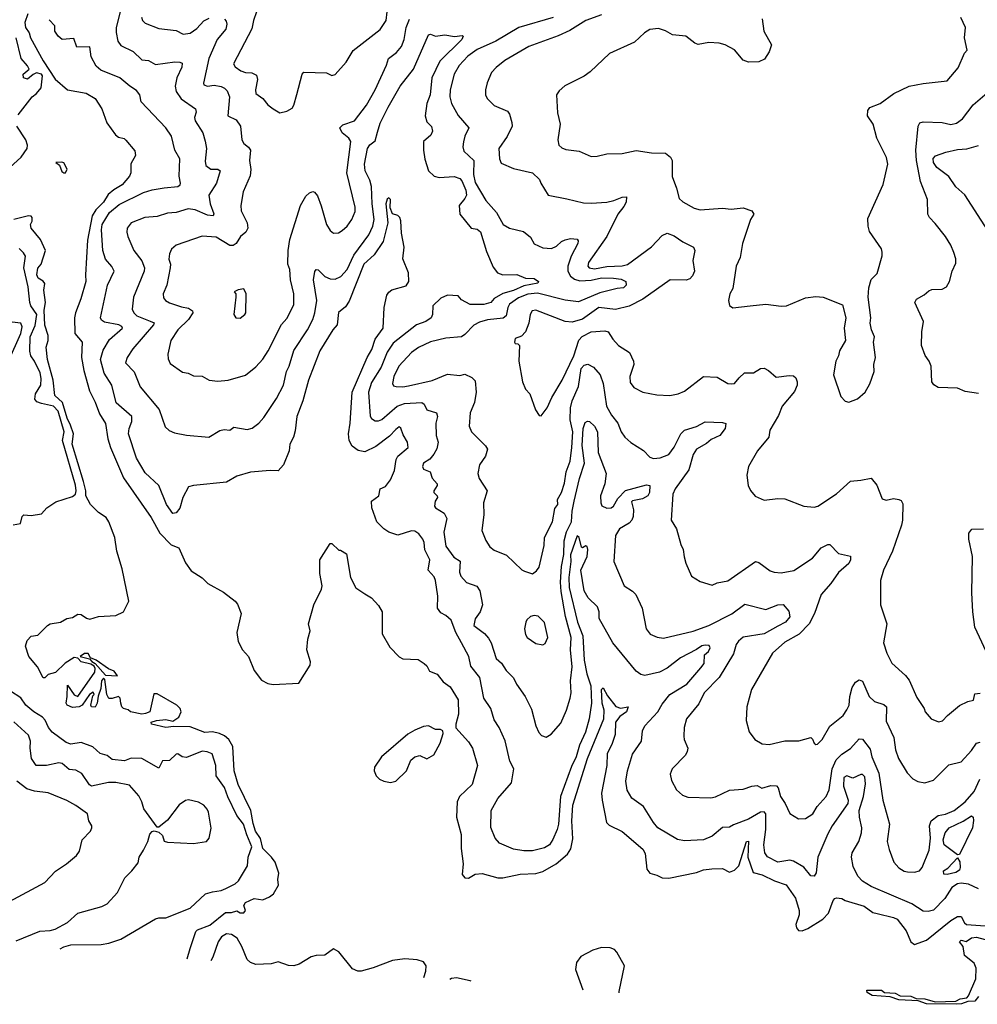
# Model space of a CAD drawing. Extents: x 1268547 to 1425625, y 515768 to 616754.
# Tile 189 of 256: x 1344519 to 1350059, y 519313 to 525010. Entities that reach past the tile are written whole.
import ezdxf

# ---------------------------------------------------------------- set-up
doc = ezdxf.new("R2010")
doc.units = 0

msp = doc.modelspace()

# ---------------------------------------------------------------- linework, layer by layer
at = {"layer": '0CON10XD'}
for points in [[(1344567.2, 525045), (1344549.6, 524995), (1344552.3, 524965), (1344573.2, 524935), (1344582.5, 524905), (1344655, 524771.8), (1344725, 524665.8), (1344795.5, 524605.5), (1344903.3, 524585), (1344956, 524555), (1344994.2, 524495), (1345024.3, 524414.3), (1345074.2, 524344.2), (1345090.8, 524330.8), (1345123.9, 524323.9), (1345134.2, 524314.2), (1345185, 524252.5), (1345188.8, 524225), (1345163.2, 524176.8), (1345161.9, 524125), (1345154.4, 524105), (1345112.7, 524055), (1345063.6, 524026.4), (1345031.2, 523998.8), (1345005, 523955.3), (1344960.1, 523909.9), (1344938.8, 523875), (1344912.2, 523735), (1344900, 523535), (1344902.7, 523495), (1344873.3, 523395), (1344841.4, 523315), (1344836.2, 523285), (1344839.2, 523195), (1344880.8, 523145), (1344877.1, 523055), (1344891, 522981), (1344923, 522863), (1344955, 522796.7), (1344980.2, 522730.2), (1345015, 522674), (1345029.2, 522585), (1345044.8, 522534.8), (1345119.4, 522359.4), (1345279.2, 522129.2), (1345329.5, 522039.5), (1345395, 521972.7), (1345439.2, 521955), (1345478.2, 521868.2), (1345512.2, 521822.2), (1345575, 521781.2), (1345608.3, 521748.3), (1345697.9, 521697.9), (1345766.2, 521645), (1345778.7, 521628.7), (1345800.8, 521575), (1345775.9, 521465), (1345782.6, 521412.6), (1345807.3, 521365), (1345843.8, 521325), (1345875, 521244.6), (1345918.8, 521188.8), (1345955, 521169.4), (1345985, 521164.2), (1346135, 521172), (1346200, 521275), (1346200.9, 521295), (1346180.8, 521365), (1346187.1, 521425), (1346200, 521475), (1346190, 521515), (1346220.8, 521625), (1346264.4, 521715), (1346268.2, 521735), (1346256, 521805), (1346255.8, 521885), (1346315, 521980), (1346325, 521980), (1346365, 521940), (1346375, 521940), (1346410, 521920), (1346432.1, 521782.1), (1346463.2, 521723.2), (1346515, 521688), (1346555, 521664.3), (1346595, 521620), (1346615.7, 521585), (1346617, 521457), (1346660.6, 521380.6), (1346714.1, 521324.1), (1346735, 521311.2), (1346825, 521308), (1346860, 521285), (1346875, 521272.5), (1346890, 521240), (1346935, 521223.8), (1346968.3, 521178.3), (1347009.7, 521149.7), (1347055.6, 521075), (1347058.3, 520991.7), (1347042.5, 520935), (1347043, 520913), (1347115, 520832), (1347138.1, 520795), (1347167.5, 520695), (1347137.3, 520585), (1347063.3, 520515), (1347050, 520485), (1347046.2, 520396.2), (1347072.2, 520295), (1347073.5, 520215), (1347084.5, 520125.5), (1347078.8, 520065), (1347095, 520045.5), (1347115, 520042.7), (1347154.6, 520065.4), (1347195, 520070), (1347285, 520045.6), (1347315, 520045.4), (1347415, 520065.3), (1347505, 520069.3), (1347545, 520081.1), (1347623.6, 520126.4), (1347687.5, 520182.5), (1347707.1, 520212.9), (1347718.6, 520271.4), (1347713, 520375), (1347719.2, 520465), (1347803.4, 520735), (1347899.2, 520965), (1347901, 521015), (1347889.1, 521055), (1347884, 521135), (1347895, 521143.8), (1347918.8, 521098.8), (1347966.9, 521036.9), (1347995, 521026.9), (1348040, 521035), (1348029.2, 521005), (1347991.7, 520978.3), (1347965.9, 520945), (1347964.6, 520875), (1347945, 520815.7), (1347918.6, 520765), (1347915.4, 520695), (1347885.7, 520535), (1347888.4, 520495), (1347914.7, 520364.7), (1347928.9, 520348.9), (1348005, 520312.3), (1348125, 520210.4), (1348138.2, 520185), (1348148, 520095), (1348165, 520071.2), (1348205, 520060.8), (1348235, 520044.5), (1348275, 520042.1), (1348434.7, 520075.3), (1348475, 520090.6), (1348522.8, 520097.2), (1348585, 520098.9), (1348625, 520077.9), (1348655, 520089.6), (1348678.8, 520115), (1348724.6, 520255), (1348735, 520258), (1348731.9, 520165), (1348762.7, 520075), (1348815, 520062.6), (1348885, 520027.8), (1348953.7, 520003.7), (1349007.8, 519927.8), (1349028.8, 519855), (1349028.4, 519831.6), (1349010, 519775), (1349012.9, 519755), (1349025, 519739.4), (1349045, 519737.5), (1349078, 519752), (1349164.7, 519805.3), (1349198.9, 519841.1), (1349225, 519913.3), (1349235, 519926.2), (1349245, 519928.8), (1349275, 519925.8), (1349295, 519914.3), (1349405, 519881.9), (1349454.7, 519844.7), (1349479.5, 519839.5), (1349575, 519815.8), (1349596.2, 519805), (1349647.3, 519737.3), (1349675, 519674.3), (1349695, 519660), (1349765, 519683.9), (1349905, 519798.9), (1349945, 519821.1), (1349965, 519821.3), (1349985.2, 519785.2), (1349997.1, 519775), (1350105, 519767.2)], [(1345100, 525055), (1345078.1, 524965), (1345076.6, 524936.6), (1345086.3, 524886.3), (1345105, 524860.8), (1345175, 524825.6), (1345225, 524778.5), (1345265, 524773.5), (1345305, 524750.4), (1345416.7, 524766.7), (1345445.4, 524765.4), (1345458.3, 524758.3), (1345458.2, 524735), (1345428.2, 524675), (1345419.3, 524625), (1345424.5, 524595), (1345453.5, 524553.5), (1345535.7, 524495), (1345540.6, 524475), (1345531.1, 524445), (1345533.5, 524425), (1345578.5, 524355), (1345593.2, 524306.8), (1345600.4, 524265), (1345591.7, 524191.7), (1345597, 524167), (1345625, 524145.6), (1345665, 524145.4), (1345678.5, 524135), (1345658, 524065), (1345613.9, 523995), (1345621.6, 523945), (1345643, 523887), (1345638.8, 523875), (1345605, 523880.2), (1345535, 523910.3), (1345494.7, 523915.3), (1345425, 523895.6), (1345375, 523890.9), (1345315, 523870.9), (1345243.3, 523865), (1345165, 523834.4), (1345141.1, 523805), (1345138.3, 523781.7), (1345144.3, 523755), (1345180, 523675), (1345225.5, 523615), (1345241.8, 523575), (1345239.2, 523555), (1345178, 523405), (1345170, 523335), (1345179.5, 523315), (1345197.6, 523297.6), (1345275, 523265.7), (1345296.8, 523256.8), (1345293.2, 523245), (1345174.5, 523105), (1345140.5, 523055), (1345131.5, 523025), (1345182.3, 522972.3), (1345215.4, 522885.4), (1345326.9, 522755), (1345360.8, 522655), (1345383.4, 522633.4), (1345415, 522620.8), (1345485, 522605.8), (1345614.2, 522594.2), (1345677.4, 522632.6), (1345701.7, 522638.3), (1345735, 522635.8), (1345758.1, 522651.9), (1345835, 522640), (1345865, 522647.5), (1345902, 522675), (1345932, 522708), (1346005, 522818.6), (1346045.5, 522895), (1346063.1, 522975), (1346078.8, 523005)], [(1345224.6, 525025), (1345230.5, 525005), (1345245, 524989.5), (1345325, 524960), (1345425, 524947.1), (1345465, 524927.1), (1345505, 524932.5), (1345545, 524960), (1345585, 525004.5), (1345615, 525019.4)], [(1345703.5, 525013.5), (1345712.9, 525002.9), (1345717.9, 524985), (1345712.7, 524955), (1345662.5, 524895), (1345614.2, 524785), (1345582.6, 524642.6), (1345585, 524634.2), (1345605, 524625.5), (1345645, 524630.8), (1345685, 524623.1), (1345705, 524613.8), (1345718.8, 524598.8), (1345732.7, 524565), (1345724.2, 524455), (1345771.7, 524431.7), (1345796.7, 524395), (1345804.3, 524315), (1345815.7, 524295), (1345843, 524273), (1345854.4, 524255), (1345849.1, 524195), (1345855.5, 524144.5), (1345852.4, 524107.6), (1345812.2, 524015), (1345798.1, 523935), (1345800, 523905), (1345834.5, 523835), (1345838.2, 523805), (1345828.4, 523781.6), (1345796.2, 523755), (1345771.2, 523715), (1345755, 523704.7), (1345735, 523704.7), (1345655, 523752.1), (1345575, 523757.1), (1345425, 523705.6), (1345398, 523682), (1345385, 523656.2), (1345381.5, 523625), (1345390.9, 523595), (1345390.4, 523575), (1345370.4, 523475), (1345349.5, 523425), (1345351.5, 523401.5), (1345362.5, 523385), (1345385, 523371.5), (1345455, 523348.2), (1345495, 523341.5), (1345518.6, 523325), (1345520, 523315), (1345495, 523276.4), (1345435, 523215.8), (1345393.6, 523155), (1345375.7, 523075), (1345377.3, 523047.3), (1345390.7, 523020.7), (1345460.9, 522970.9), (1345494.5, 522964.5), (1345525, 522949.2), (1345575, 522947.1), (1345615, 522924.2), (1345665, 522919.2), (1345725, 522924.4), (1345825, 522953.3), (1345885, 523002.2), (1345925, 523046.9), (1345955.9, 523094.1), (1346033.6, 523246.3), (1346065, 523280.8), (1346105, 523360), (1346105.4, 523425), (1346086.7, 523505), (1346082.2, 523565), (1346071.1, 523595), (1346071.5, 523675), (1346081.1, 523738.9), (1346144.3, 523935), (1346175, 523990), (1346195, 524008), (1346215, 524016), (1346225, 524013.3), (1346242.1, 523992.1), (1346263.8, 523933.8), (1346294.5, 523824.5), (1346315, 523790), (1346335, 523776), (1346362.7, 523777.3), (1346385, 523790.8), (1346414.6, 523815.4), (1346440.6, 523855), (1346459.4, 523900.6), (1346460.5, 523925), (1346412.3, 524125), (1346435.4, 524305), (1346423.6, 524325), (1346385, 524356.7), (1346371.4, 524385), (1346388.2, 524401.8), (1346455.6, 524425), (1346525, 524515.7), (1346575.7, 524604.3), (1346641.9, 524748.1), (1346652.2, 524785), (1346699.1, 524820.9), (1346728.9, 524855), (1346744, 524896), (1346755.5, 524964.5), (1346774, 525014)], [(1345890, 525055), (1345871.1, 525005), (1345862.5, 524957.5), (1345755.7, 524755), (1345765, 524738.6), (1345798, 524715), (1345825, 524704.6), (1345863.1, 524703.1), (1345888.6, 524688.6), (1345895.5, 524665), (1345882.7, 524605), (1345885, 524584.2), (1345925, 524554.4), (1345955, 524518), (1345985, 524493.8), (1346025, 524472), (1346065, 524481.2), (1346095, 524498.8), (1346105.8, 524515), (1346123, 524577), (1346153.8, 524695), (1346163.6, 524706.4), (1346295, 524703.3), (1346325, 524687.5), (1346345, 524693.3), (1346408.8, 524765), (1346448.3, 524831.7), (1346605, 524954.3), (1346638.8, 525005), (1346645.4, 525055)], [(1347606.2, 525023.8), (1347406.9, 524965), (1347274, 524886), (1347165, 524838.4), (1347111.5, 524798.5), (1347061.2, 524745), (1347033.1, 524695), (1347010.4, 524605), (1347007.1, 524565), (1347017.1, 524525), (1347055, 524456.9), (1347118.1, 524385), (1347093.6, 524336.4), (1347085.8, 524304.2), (1347082, 524275), (1347088.9, 524248.9), (1347146.4, 524195), (1347144.8, 524115), (1347155, 524068.2), (1347214.9, 523964.9), (1347277.8, 523895), (1347315.7, 523825), (1347353.4, 523803.4), (1347433.3, 523785), (1347475, 523752.5), (1347495, 523713.3), (1347545, 523690), (1347595, 523685.8), (1347625, 523700), (1347653.2, 523726.8), (1347675, 523736.7), (1347705, 523744.4), (1347745, 523740), (1347750.8, 523730.8), (1347748.5, 523715), (1347708.8, 523641.2), (1347691, 523585), (1347690.5, 523555), (1347705.7, 523525.7), (1347728.3, 523508.3), (1347760.1, 523500.1), (1347825, 523503.3), (1347885, 523517), (1347955, 523515.8), (1347998.1, 523508.1), (1348025.3, 523495.3), (1348027.5, 523475), (1348011.5, 523458.5), (1347975.2, 523455.2), (1347875, 523430.7), (1347752.7, 523377.3), (1347675, 523388.2), (1347515, 523427.2), (1347458.6, 523421.4), (1347405, 523400.8), (1347353.5, 523365), (1347342.3, 523345), (1347332.6, 523297.4), (1347316.6, 523283.4), (1347225.7, 523274.3), (1347179.8, 523260.3), (1347147.1, 523242.9), (1347095, 523188.6), (1347075, 523175.6), (1346985, 523167.2), (1346895, 523146), (1346826.2, 523113.8), (1346785, 523084.5), (1346713.4, 523005), (1346683.8, 522945), (1346675.9, 522905.9), (1346682.5, 522892.5), (1346697.8, 522887.8), (1346735, 522885.5), (1346768.5, 522891.5)], [(1347885, 525038.2), (1347793.8, 525006.2), (1347701.7, 524948.3), (1347635, 524917.5), (1347465, 524855.5), (1347325.8, 524775), (1347275.4, 524734.6), (1347249.4, 524705), (1347223.1, 524645), (1347213.1, 524605), (1347214.3, 524575), (1347223.6, 524553.6), (1347263.8, 524513.8), (1347342.1, 524482.1), (1347353.7, 524463.7), (1347366.9, 524415), (1347368.1, 524395), (1347339.4, 524335), (1347290.8, 524265), (1347295.7, 524205.7), (1347305, 524180), (1347375, 524149.7), (1347485, 524124.3), (1347526.2, 524086.2), (1347533.3, 524065), (1347576.7, 523995), (1347685, 523974.5), (1347781.7, 523951.7), (1347825, 523948.1), (1347915, 523954.4), (1347956.7, 523963.3), (1348005, 523984.4), (1348028.8, 523985), (1348026.9, 523955), (1348015, 523928.6), (1347979.2, 523885), (1347915.6, 523755), (1347809.3, 523605), (1347806.4, 523585), (1347814.3, 523574.3), (1347845, 523569.1), (1347915, 523581.9), (1348005, 523585.5), (1348035, 523594.1), (1348174.4, 523695.6), (1348235, 523761.1), (1348265, 523774.4), (1348305, 523760.6), (1348355.3, 523725.3), (1348417.5, 523695), (1348424.2, 523675), (1348412.7, 523617.3), (1348422.9, 523555), (1348411.7, 523528.3), (1348395, 523511.2), (1348375, 523503.9), (1348282, 523505), (1348125, 523393.6), (1348045, 523353.6), (1347965, 523332.9), (1347870, 523345), (1347775, 523277.5), (1347715, 523261.2), (1347674.6, 523264.6), (1347505, 523330.5), (1347484.2, 523325), (1347472.2, 523305), (1347464.5, 523255), (1347445.5, 523205), (1347421.2, 523178.8), (1347386.2, 523165), (1347381.2, 523145), (1347385, 523137.5), (1347400, 523135), (1347410, 523125), (1347407.1, 523035), (1347428.6, 522915), (1347445, 522873.3), (1347471.2, 522845), (1347502.3, 522752.3), (1347525, 522720), (1347535, 522717.5), (1347570, 522765), (1347598.1, 522825), (1347657.8, 522925), (1347725.7, 523065), (1347753.5, 523156.5), (1347772.6, 523177.4), (1347825, 523204.5), (1347905, 523209.5), (1347923.7, 523203.7), (1347951.1, 523161.1), (1347983.8, 523125), (1348046, 523085), (1348069.2, 523035), (1348072, 523015), (1348049.2, 522945), (1348051.1, 522911.1), (1348071.7, 522881.7), (1348125, 522855.6), (1348205, 522839.4), (1348280, 522835), (1348327.5, 522845), (1348365, 522861.2), (1348475, 522946.5), (1348555, 522942.9), (1348615, 522906.2), (1348635, 522904), (1348655, 522906.2), (1348681.7, 522938.3), (1348712.7, 522967.3), (1348765, 522967.5), (1348805, 522991.4), (1348825, 522994.4), (1348850.5, 522980.5), (1348895, 522941.1), (1348971.2, 522951.2), (1348995, 522948.8), (1349008.7, 522938.7), (1349016.5, 522915), (1349017.3, 522895), (1349001.5, 522858.5), (1348930, 522775), (1348908.9, 522721.1), (1348858.8, 522635), (1348852.5, 522595), (1348787.5, 522515), (1348735.7, 522425), (1348725.8, 522375), (1348734, 522315), (1348745.9, 522285.9), (1348774.2, 522254.2), (1348825, 522230.8), (1348905, 522240), (1348945, 522237.8), (1349055, 522195.8), (1349115, 522189.2), (1349136.7, 522195), (1349245, 522266.9), (1349325, 522340.8), (1349385, 522345.8), (1349445, 522356.7), (1349477, 522317), (1349508.3, 522238.3), (1349530.8, 522230.8), (1349575, 522239.2), (1349604, 522234), (1349617.7, 522227.7), (1349628.3, 522208.3), (1349626.9, 522115), (1349620, 522085), (1349569.2, 521935), (1349516, 521825), (1349498.8, 521765), (1349498.8, 521625), (1349535.6, 521515.6), (1349515.8, 521405), (1349535.6, 521345), (1349565, 521287.5), (1349644.2, 521215), (1349665, 521188), (1349708.3, 521088.3), (1349752, 521025), (1349756.7, 521005), (1349792.5, 520965), (1349835, 520948), (1349857.1, 520952.9), (1349886.2, 520985), (1349955, 521041.2), (1350004.1, 521065.9), (1350036.7, 521073.3), (1350045, 521110), (1350075, 521113.8)], [(1348814.2, 525015), (1348824.2, 524944.2), (1348867.5, 524865), (1348855.8, 524825), (1348827.9, 524782.1), (1348795, 524767.5), (1348734.4, 524764.4), (1348705, 524776), (1348655, 524835.8), (1348600, 524865), (1348565, 524875.6), (1348505, 524878), (1348445, 524866.2), (1348425, 524873.8), (1348373.3, 524915), (1348295, 524922.9), (1348255, 524945.8), (1348215, 524959.2), (1348165, 524954), (1348133.8, 524935), (1348075, 524880.6), (1347931.2, 524815), (1347820.3, 524709.7), (1347785, 524684), (1347672.7, 524627.3), (1347640.3, 524599.7), (1347623.8, 524575), (1347631.2, 524471.2), (1347645.7, 524405), (1347632, 524315), (1347638.8, 524285), (1347655, 524268.8), (1347678.8, 524258.8), (1347755, 524249.4), (1347825, 524219.2), (1347859.1, 524220.9), (1347915, 524233.5), (1348005, 524235.6), (1348085, 524254.5), (1348175, 524240), (1348255, 524237.5), (1348285, 524215.8), (1348294.4, 524195), (1348293, 524103), (1348319.2, 524035), (1348333.3, 523975), (1348355, 523955.8), (1348420.2, 523920.2), (1348455, 523909.5), (1348585, 523919.2), (1348635, 523913.6), (1348705, 523920.9), (1348755, 523904), (1348765.7, 523885), (1348746.9, 523855), (1348700.6, 523715), (1348686.9, 523635), (1348664.4, 523585), (1348644.2, 523455.8), (1348626.7, 523425), (1348620, 523385), (1348625, 523357.5), (1348645, 523344), (1348745.7, 523354.3), (1348835, 523364.2), (1348925, 523351.9), (1348954.3, 523354.3), (1349065, 523401.8), (1349125, 523408.1), (1349167.5, 523405), (1349279.7, 523359.7), (1349299.1, 523285), (1349289.1, 523225), (1349297.1, 523155), (1349262, 523095), (1349255.7, 523065), (1349240.8, 523035), (1349227.1, 522955), (1349269.3, 522829.3), (1349295, 522802.5), (1349315, 522797.5), (1349365, 522816.7), (1349410, 522855), (1349437.3, 522902.7), (1349462.9, 522975), (1349460.6, 523015), (1349470.5, 523055), (1349459.2, 523145), (1349464, 523175), (1349447.5, 523215), (1349440, 523255), (1349442, 523285), (1349426.9, 523405), (1349430.9, 523459.1), (1349445, 523507.5), (1349478.8, 523541.2), (1349508.1, 523645), (1349508.6, 523665), (1349504, 523685), (1349436, 523785), (1349427.5, 523815), (1349425, 523860), (1349515, 524056.2), (1349540.9, 524175), (1349533.3, 524213.3), (1349477.1, 524325), (1349455.7, 524405), (1349424.3, 524455), (1349425.7, 524485), (1349437.9, 524502.1), (1349497.5, 524525), (1349575.9, 524584.1), (1349664.5, 524625.5), (1349745, 524642.2), (1349885, 524656.7), (1349948.6, 524731.4), (1349984.1, 524815.9), (1350000, 524835), (1349984.2, 524905), (1349990.5, 524965), (1349962.7, 525022.7)], [(1350065, 519980.9), (1350008, 520008), (1349965, 520013.8), (1349945, 520010), (1349911.6, 519988.4), (1349870.9, 519925), (1349805, 519857.5), (1349775, 519849.4), (1349745, 519852.5), (1349680.8, 519895), (1349445, 519994.6), (1349395.7, 520025), (1349367.1, 520055), (1349341.2, 520111.2), (1349330.6, 520165), (1349335, 520190), (1349372.9, 520255), (1349388.2, 520305), (1349390, 520335), (1349376.9, 520396.9), (1349375.8, 520435), (1349400.3, 520515), (1349411.5, 520588.5), (1349409.2, 520629.2), (1349395, 520643.5), (1349385, 520643.5), (1349338.7, 520621.3), (1349305, 520635.6), (1349286.9, 520625), (1349284.7, 520575.3), (1349311.6, 520495), (1349310, 520475), (1349219.5, 520345), (1349195, 520300), (1349137.3, 520165), (1349126.4, 520073.6), (1349115, 520054), (1349095, 520056.2), (1349056.2, 520106.2), (1348995, 520141.5), (1348975, 520146.2), (1348904.5, 520135.5), (1348845, 520165.5), (1348829.1, 520189.1), (1348823.1, 520235), (1348835.7, 520325), (1348835.8, 520415.8), (1348825, 520426.5), (1348805, 520424.6), (1348735.5, 520384.5), (1348648.2, 520351.8), (1348625, 520337.5), (1348585, 520336.4), (1348525, 520286.4), (1348475, 520264.4), (1348365, 520258.6), (1348325, 520265.8), (1348210.8, 520335), (1348185, 520365.8), (1348128.1, 520458.1), (1348061.2, 520505), (1348033, 520553), (1348025.7, 520605), (1348035.5, 520665), (1348065, 520761.2), (1348115.8, 520835), (1348122.2, 520895), (1348135.9, 520924.1), (1348211.5, 521005), (1348235, 521050), (1348280.8, 521105), (1348377.7, 521165), (1348460.2, 521259.8), (1348478.5, 521285), (1348481.4, 521335), (1348504.5, 521355), (1348514.5, 521375), (1348508.5, 521388.5), (1348485, 521390.8), (1348465, 521387.4), (1348435, 521365.6), (1348342.5, 521317.5), (1348265, 521257.7), (1348220.8, 521235), (1348135, 521215.9), (1348111.7, 521221.7), (1348085, 521240), (1347950, 521405), (1347871.4, 521545), (1347870.9, 521585), (1347862.1, 521612.1), (1347807.3, 521665), (1347784.2, 521705), (1347765.3, 521825), (1347801.6, 521905), (1347805.4, 521945.4), (1347801.2, 521961.2), (1347795, 521966.2), (1347775, 521953.8), (1347768.3, 521958.3), (1347755.7, 522015), (1347745, 522023.3), (1347705.4, 521914.6), (1347708.2, 521875), (1347696.4, 521783.6), (1347698.1, 521725), (1347746.5, 521525), (1347776.8, 521445), (1347784.1, 521304.1), (1347799.2, 521225), (1347823.2, 521155), (1347827.5, 521055), (1347813.3, 520965), (1347791.7, 520888.3), (1347757.7, 520812.3), (1347738.1, 520745), (1347711.5, 520688.5), (1347648.4, 520515), (1347635.3, 520355), (1347627.8, 520325), (1347604.2, 520265.8), (1347584.4, 520235), (1347555, 520217.9), (1347485, 520201.2), (1347435, 520200.4), (1347375, 520210.5), (1347294.6, 520244.6), (1347270, 520275), (1347245.5, 520335.5), (1347246.5, 520435), (1347285, 520504.2), (1347364.5, 520595), (1347378.5, 520675), (1347355, 520720), (1347327.8, 520837.8), (1347293.1, 520915), (1347265, 520958.8), (1347244.6, 521024.6), (1347204.7, 521084.7), (1347181.3, 521205), (1347129.9, 521269.9), (1347116.6, 521326.6), (1347074.2, 521405), (1347042.3, 521465), (1347015.2, 521535.2), (1346985, 521563.1), (1346955, 521577.5), (1346935.6, 521605), (1346938.5, 521675), (1346924, 521765), (1346916.6, 521786.6), (1346881.8, 521825), (1346891.5, 521885), (1346863.6, 521943.7), (1346859.4, 521985), (1346850.9, 522005), (1346828.8, 522035), (1346805, 522051.3), (1346785, 522052.3), (1346707.7, 522027.7), (1346655, 522046), (1346625, 522064), (1346586, 522105), (1346556.9, 522185), (1346554.4, 522225), (1346596, 522255), (1346603.8, 522295), (1346635, 522310), (1346665, 522348.8), (1346687.6, 522402.4), (1346697.5, 522465), (1346706, 522484), (1346765.7, 522535), (1346762.2, 522565), (1346737.4, 522607.4), (1346725, 522647.5), (1346715, 522653.8), (1346695, 522640), (1346659.1, 522600.9), (1346579.6, 522540.4), (1346515, 522510.3), (1346477.2, 522517.2), (1346443.4, 522543.4), (1346426.2, 522575), (1346421.9, 522615), (1346431.7, 522675), (1346442.4, 522855), (1346530.2, 523055), (1346557.2, 523102.8), (1346575, 523161.9), (1346621.1, 523225), (1346627.8, 523345), (1346644.1, 523415.9), (1346655.3, 523434.7), (1346672.8, 523447.2), (1346755, 523470), (1346769.6, 523495), (1346768, 523545), (1346736.4, 523626.4), (1346743.8, 523695), (1346728, 523775), (1346723.9, 523846.1), (1346718.8, 523865), (1346707.3, 523877.3), (1346675, 523887.5), (1346662.7, 523922.7), (1346665, 523970), (1346655, 523980), (1346645, 523972.5), (1346638.1, 523945), (1346649.1, 523835), (1346622.4, 523727.6), (1346570.6, 523649.4), (1346510.6, 523595), (1346425, 523381.5), (1346405, 523349.2), (1346363.4, 523316.6), (1346355.6, 523245), (1346330.6, 523215), (1346256.2, 523095), (1346190, 522925), (1346158, 522805), (1346122.7, 522715), (1346112.2, 522632.2), (1346102.7, 522595), (1346082.5, 522555), (1346078.9, 522515), (1346044.7, 522435.3), (1346015, 522399.4), (1345967.5, 522402.5), (1345855, 522393.1), (1345775, 522369.1), (1345715, 522333.5), (1345524.3, 522315.7), (1345495, 522308), (1345462.5, 522245), (1345445, 522183.3), (1345425, 522156.2), (1345405, 522152.9), (1345368.5, 522205), (1345323.5, 522315), (1345245, 522388.6), (1345194.2, 522474.2), (1345148.2, 522615), (1345151.8, 522645), (1345168, 522685), (1345167.9, 522715), (1345076.7, 522793.3), (1345052.5, 522895), (1345008.8, 522965), (1344987.3, 523045), (1345002.6, 523097.4), (1345039.1, 523160.8), (1345114.4, 523225), (1345110, 523235), (1345092.5, 523245), (1345010.8, 523260.8), (1344992.7, 523272.7), (1344986.5, 523285), (1345028.2, 523475), (1345066.4, 523555), (1345051.9, 523581.9), (1345015.4, 523625), (1345000.3, 523675), (1344993, 523795), (1344997.1, 523825), (1345039.4, 523895), (1345095, 523940.6), (1345235, 524010), (1345285, 524025.3), (1345355, 524036.7), (1345433.8, 524045), (1345447.5, 524055), (1345450, 524065), (1345442.7, 524105), (1345445.8, 524205.8), (1345416.2, 524255), (1345397.3, 524337.3), (1345365.3, 524385.3), (1345221.2, 524535), (1345214, 524575), (1345195, 524601.4), (1345155.9, 524625.9), (1345099.2, 524675), (1344989.1, 524719.1), (1344961.2, 524741.2), (1344933.1, 524795), (1344925, 524853.3), (1344850.7, 524850.7), (1344832, 524902), (1344765.4, 524895.4), (1344741.9, 524915), (1344722.2, 524945), (1344721.9, 524975), (1344690.6, 525010.6)], [(1344509.8, 524460.3), (1344591.8, 524565), (1344616.6, 524583.4), (1344644, 524616), (1344651.9, 524685), (1344645, 524695.9), (1344617.2, 524702.8), (1344596.7, 524693.3), (1344565, 524665.6), (1344541.2, 524675), (1344538.8, 524695), (1344573.3, 524725), (1344565, 524743.3), (1344528, 524785), (1344498.9, 524905)], [(1346078.8, 523005), (1346104.3, 523095.7), (1346185, 523215.7), (1346214.7, 523275), (1346227.1, 523315), (1346237.6, 523385), (1346218.8, 523505), (1346226.1, 523553.9), (1346235, 523564.3), (1346245, 523563.1), (1346285, 523525.4), (1346315, 523511.8), (1346345, 523509.1), (1346376.9, 523525), (1346413.9, 523565), (1346451.6, 523648.4), (1346539.8, 523765), (1346563, 523815), (1346569, 523855), (1346557.5, 523945), (1346554.4, 524045), (1346545, 524082.2), (1346518.4, 524135), (1346513.2, 524175), (1346531.9, 524265), (1346545, 524285.5), (1346575, 524309.2), (1346589.5, 524359.5), (1346605, 524412.5), (1346650.6, 524505), (1346719.6, 524625), (1346797.7, 524725), (1346885, 524923.8), (1346895, 524926.7), (1346925, 524914.4), (1346978, 524922), (1347035, 524913.1), (1347079.1, 524919.1), (1347084.2, 524914.2), (1347077.3, 524895), (1346949.9, 524770.1), (1346903.3, 524675), (1346892.9, 524575), (1346874, 524526), (1346864.7, 524455), (1346875, 524418.8), (1346902.2, 524392.2), (1346906.4, 524365), (1346896.9, 524343.1), (1346855.8, 524305), (1346855.6, 524255), (1346863.8, 524203.8), (1346884.4, 524135), (1346916, 524105), (1346945, 524098.2), (1347032.5, 524102.5), (1347065, 524091.2), (1347077.9, 524077.9), (1347099.6, 524025), (1347104, 523996), (1347095, 523975.6), (1347060.8, 523935), (1347065.8, 523885), (1347131.2, 523805), (1347165, 523799.1), (1347185, 523782.9), (1347219.8, 523669.8), (1347258.5, 523578.5), (1347282.5, 523545), (1347315, 523534.4), (1347395, 523535.6), (1347445, 523514.4), (1347495, 523512.9), (1347520, 523495), (1347517.5, 523485), (1347435, 523470.9), (1347375, 523443.8), (1347313.5, 523426.5), (1347263.4, 523396.6), (1347244.4, 523375), (1347205, 523362.2), (1347125, 523363.3), (1347075, 523390), (1347055, 523413.3), (1346993.9, 523416.1), (1346955, 523399.5), (1346909.5, 523355), (1346908.2, 523305), (1346899.4, 523285), (1346869.4, 523265), (1346815.2, 523244.8), (1346680.7, 523139.3), (1346645, 523087.5), (1346609.7, 523000.3), (1346555, 522911.8), (1346537.5, 522855), (1346546.9, 522716.9), (1346555, 522702.5), (1346575, 522688.6), (1346595, 522689.1), (1346615, 522697.9), (1346702.8, 522775), (1346745, 522790.4), (1346845, 522796.2), (1346859.4, 522785), (1346875, 522752.9), (1346930, 522735), (1346935.5, 522715), (1346927.3, 522675), (1346928, 522605), (1346940.9, 522565), (1346933.1, 522526.9), (1346914.4, 522495.6), (1346891.7, 522468.3), (1346855.8, 522445), (1346848.8, 522425), (1346855, 522410), (1346893.3, 522395), (1346905, 522356.7), (1346934, 522325), (1346934, 522315), (1346915.8, 522285), (1346915.8, 522275), (1346934, 522255), (1346935.7, 522245), (1346922.5, 522225), (1346918, 522195), (1346924, 522185), (1346974, 522155), (1346990.8, 522125), (1346972.2, 522045), (1346984.6, 521965), (1347030.1, 521900.1), (1347067.7, 521877.7), (1347063.4, 521813.4), (1347071.3, 521791.3), (1347103.2, 521753.2), (1347163.4, 521733.4), (1347181.2, 521705), (1347196.9, 521625), (1347182.7, 521585), (1347155, 521543.8), (1347145.8, 521505), (1347208.4, 521458.4), (1347231.7, 521431.7), (1347246.7, 521405), (1347275.5, 521315), (1347306.7, 521286.7), (1347334.4, 521245), (1347375, 521201.9), (1347392.5, 521165), (1347443.3, 521095), (1347480.6, 521020.6), (1347505.6, 520925), (1347522.5, 520885), (1347538.8, 520868.8), (1347565, 520858.8), (1347594.4, 520875.6), (1347649.5, 520940.5), (1347682.7, 521015), (1347704.6, 521085), (1347709.2, 521115), (1347706.2, 521185), (1347715.9, 521265), (1347706.2, 521365), (1347710, 521435), (1347677.5, 521557.5), (1347651.1, 521701.1), (1347647.4, 521755), (1347653.5, 521846.5), (1347666.2, 521915), (1347668.1, 521995), (1347682.8, 522047.2), (1347712, 522105), (1347714.3, 522165.7), (1347726.1, 522223.9), (1347758, 522355), (1347787.5, 522445), (1347772.8, 522547.2), (1347778.9, 522645), (1347790.9, 522679.1), (1347803, 522687), (1347815, 522685.8), (1347845, 522658.6), (1347862.2, 522625), (1347865.3, 522505.3), (1347911.4, 522385), (1347903.3, 522325), (1347880, 522255), (1347880.5, 522215), (1347887, 522197), (1347915, 522183.6), (1347941.2, 522185), (1347955, 522195.7), (1347980.3, 522239.7), (1348023.4, 522286.6), (1348145, 522318.1), (1348164.2, 522314.2), (1348162.7, 522275), (1348153.1, 522255), (1348122.7, 522237.2), (1348065, 522226.8), (1348058.9, 522221.1), (1348069.1, 522175), (1348067.6, 522135), (1348061, 522115), (1348045, 522097.4), (1347989.6, 522065), (1347965.6, 522025.6), (1347955.6, 521875.6), (1348016, 521735), (1348064.3, 521704.3), (1348084.2, 521684.2), (1348120, 521605), (1348144.2, 521485), (1348165.7, 521455.7), (1348207.3, 521437.3), (1348242.7, 521432.7), (1348415, 521473.1), (1348505, 521504.2), (1348638.3, 521571.7), (1348715, 521627.9), (1348835, 521596.7), (1348905, 521624.2), (1348935, 521626.7), (1348968, 521588), (1348973.9, 521555), (1348950, 521525), (1348905, 521501.4), (1348825, 521457.6), (1348705, 521437), (1348677.5, 521415), (1348664.7, 521395), (1348648.8, 521341.2), (1348565.5, 521204.5), (1348478.9, 521115), (1348448.8, 521051.2), (1348377.5, 520965), (1348363.3, 520915), (1348360.6, 520865), (1348362.9, 520845), (1348384.3, 520795), (1348381.4, 520775), (1348370.8, 520755), (1348294.2, 520675), (1348282.9, 520645), (1348289.1, 520609.1), (1348319.2, 520555), (1348353.7, 520523.7), (1348385, 520512.2), (1348517, 520507), (1348545, 520514.4), (1348625, 520552.5), (1348705, 520557.7), (1348755, 520576), (1348785, 520578.6), (1348813.3, 520563.3), (1348865, 520580), (1348897.4, 520577.4), (1348907.5, 520565), (1348920.4, 520515), (1348947.8, 520475), (1348975, 520418), (1349025, 520386), (1349065, 520389.2), (1349107.5, 520415), (1349132.3, 520457.7), (1349185, 520516.2), (1349201.5, 520555), (1349220.2, 520675), (1349243, 520727), (1349275, 520759.7), (1349325, 520793.1), (1349375, 520848.6), (1349395, 520847.1), (1349439.6, 520789.6), (1349449.7, 520745), (1349489.7, 520649.7), (1349511.8, 520495), (1349550, 520355), (1349538.1, 520255), (1349548.5, 520208.5), (1349576.9, 520135), (1349605, 520101.9), (1349635, 520083.1), (1349655, 520078.9), (1349695, 520077.1), (1349725, 520085.8), (1349740, 520105), (1349780, 520205), (1349787.5, 520275), (1349781.7, 520345), (1349792.4, 520375), (1349832.9, 520405), (1349875, 520414.2), (1349925, 520435.4), (1349989.3, 520485), (1350040.3, 520545), (1350074, 520616)], [(1350065, 522846.7), (1349988.3, 522858.3), (1349945, 522878.2), (1349833.1, 522883.1), (1349807.3, 522897.3), (1349796.2, 522915), (1349792.5, 523005), (1349780.8, 523035), (1349758.2, 523068.2), (1349736.7, 523125), (1349738.9, 523205), (1349748.1, 523265), (1349697.8, 523375), (1349707.2, 523392.8), (1349751.8, 523418.2), (1349777.6, 523442.4), (1349795, 523448.6), (1349855, 523450.8), (1349880, 523465), (1349897.5, 523495), (1349912.5, 523555), (1349935, 523602.5), (1349935, 523627.5), (1349922.8, 523662.8), (1349905.5, 523705), (1349874.3, 523755), (1349815, 523831.9), (1349781.9, 523865), (1349772.2, 523885), (1349770.9, 523970.9), (1349730, 524075), (1349707.6, 524195), (1349704, 524256), (1349716, 524395), (1349727, 524413), (1349745, 524418.5), (1349855, 524416.4), (1349905, 524403.8), (1349938, 524412), (1349973.3, 524436.7), (1350035, 524517.3), (1350115, 524587.5)], [(1344394, 524095), (1344527.5, 524215), (1344562.5, 524265), (1344564.4, 524285), (1344555.7, 524315), (1344502.9, 524395)], [(1350119.8, 523789.8), (1349986.1, 523996.1), (1349935, 524043.6), (1349895, 524103.4), (1349825.3, 524155), (1349805.9, 524185), (1349803.3, 524206.7), (1349817.1, 524222.9), (1349876.9, 524243.1), (1349945, 524258.7), (1349997.7, 524262.3), (1350065, 524282.1)], [(1344775, 524123.5), (1344785, 524124.5), (1344793.7, 524145), (1344775, 524181.8), (1344763, 524187), (1344727.5, 524185), (1344748.9, 524168.9), (1344762.3, 524132.3), (1344775, 524123.5)], [(1345488.9, 519575.5), (1345505, 519636.7), (1345538.9, 519735), (1345547.1, 519745), (1345618.8, 519771.2), (1345710, 519845), (1345745.3, 519844.7), (1345775, 519853.5), (1345795, 519843.1), (1345815, 519842.5), (1345825.5, 519855), (1345815.9, 519885), (1345825, 519902.5), (1345875, 519925.8), (1345925, 519916.9), (1345965, 519934.2), (1345986.8, 519953.2), (1346016.7, 520003.3), (1346012.9, 520035), (1346018.2, 520071.8), (1345996.6, 520135), (1345976.8, 520165), (1345925.9, 520215), (1345913, 520273), (1345884.3, 520315), (1345869.8, 520359.8), (1345857.3, 520435), (1345782.3, 520585), (1345760.7, 520665), (1345751.6, 520805), (1345729.4, 520845), (1345705, 520865.7), (1345675, 520880.4), (1345635, 520890.3), (1345591.2, 520885), (1345505, 520919.2), (1345408.7, 520921.3), (1345365, 520915.6), (1345281.2, 520935), (1345280.8, 520945), (1345310, 520955), (1345365, 520960.4), (1345405, 520950.6), (1345440, 520975), (1345453.3, 521005), (1345448.2, 521025), (1345428.6, 521045), (1345315, 521110.5), (1345295, 521110), (1345272.5, 521005), (1345247.5, 520995), (1345225, 520992.2), (1345160, 521005), (1345147, 521017), (1345120, 521025), (1345110, 521035), (1345103.6, 521056.4), (1345100, 521085), (1345090, 521095), (1345055, 521082.5), (1345035, 521082.5), (1345023.3, 521105), (1345011.7, 521191.7), (1345005, 521200), (1344993.3, 521185), (1344989.3, 521140.7), (1344973, 521097), (1344966.7, 521055), (1344955, 521032.5), (1344935, 521033.8), (1344930, 521045), (1344942.5, 521097.5), (1344950, 521105), (1344945, 521120), (1344922.5, 521105), (1344880, 521045), (1344863.8, 521035), (1344825, 521031.5), (1344794.3, 521045), (1344787.5, 521055), (1344794.4, 521095), (1344795, 521160), (1344835, 521103.3), (1344856.1, 521093.9), (1344953.3, 521235), (1344956.7, 521256.7), (1344949.5, 521269.5), (1344930.5, 521280.5), (1344874.7, 521294.7), (1344856.2, 521316.2), (1344835, 521319.4), (1344782.9, 521287.1), (1344726.5, 521233.5), (1344685, 521220.6), (1344665, 521202.5), (1344655, 521202), (1344622.5, 521265), (1344571.5, 521325), (1344552.9, 521385), (1344562.6, 521417.4), (1344585, 521443.3), (1344625, 521448.8), (1344680, 521505), (1344695.4, 521514.6), (1344756.1, 521523.9), (1344792, 521545), (1344825, 521551.4), (1344855, 521570.6), (1344875, 521567.8), (1344905, 521547.1), (1344925, 521541.1), (1344975, 521556.9), (1345076.3, 521563.7), (1345119.2, 521585), (1345150, 521645), (1345113, 521833), (1345082.1, 521935), (1345069.2, 522015), (1345035.2, 522105.2), (1345019.4, 522129.4), (1344975, 522158.9), (1344929.5, 522205), (1344902.2, 522255), (1344901.8, 522285), (1344888.8, 522338.8), (1344823.2, 522555), (1344830.3, 522615), (1344813.5, 522663.5), (1344794.1, 522705), (1344766.4, 522795), (1344723.5, 522835), (1344713.5, 522925), (1344680.4, 523045), (1344672.9, 523115), (1344683.3, 523155), (1344683.4, 523183.4), (1344665, 523243.3), (1344660.8, 523329.2), (1344667.8, 523375), (1344658.4, 523445), (1344664, 523484), (1344655, 523496.7), (1344626.2, 523515), (1344619.2, 523535), (1344625, 523572.5), (1344643.3, 523596.7), (1344669.2, 523675), (1344639.5, 523739.5), (1344586.5, 523805), (1344581.4, 523825), (1344590.8, 523845), (1344591.4, 523865), (1344585, 523874), (1344570, 523875), (1344485, 523854.4)], [(1344481.8, 522088.2), (1344524.3, 522095), (1344533.1, 522135), (1344544.1, 522145.9), (1344585, 522140.8), (1344645, 522151.6), (1344676.5, 522185), (1344729.2, 522220.8), (1344825, 522251.7), (1344841.4, 522265), (1344846.5, 522285), (1344842.6, 522317.4), (1344767.9, 522575), (1344776.5, 522625), (1344741.7, 522745), (1344714.1, 522775), (1344645, 522789.8), (1344618.6, 522798.6), (1344606.1, 522815), (1344611.5, 522845), (1344640.8, 522895), (1344644.2, 522935), (1344637.2, 522967.2), (1344605.8, 523035), (1344584.7, 523065), (1344578.2, 523091.8), (1344580, 523175), (1344608.2, 523241.8), (1344618.2, 523305), (1344584.7, 523354.7), (1344577.6, 523375), (1344568.8, 523465), (1344544, 523575), (1344552.2, 523642.2), (1344542.2, 523662.2), (1344516.4, 523686.4)], [(1345795, 523283.3), (1345822.5, 523305), (1345826.7, 523315), (1345830, 523425), (1345815, 523452.5), (1345783, 523447), (1345760, 523435), (1345770, 523425), (1345770, 523405), (1345757.5, 523305), (1345770, 523285), (1345795, 523283.3)], [(1344454.7, 523035), (1344525.5, 523194.5), (1344533.6, 523233.6), (1344526, 523255), (1344475, 523260)], [(1346768.5, 522891.5), (1346905, 522923.3), (1346995, 522958.5), (1347065, 522952.5), (1347095, 522959.2), (1347135, 522940.8), (1347155, 522920), (1347160, 522855), (1347150, 522795), (1347124.3, 522735), (1347118.8, 522658.8), (1347133.3, 522625), (1347214.5, 522545), (1347225.6, 522525), (1347213.3, 522485), (1347180, 522435), (1347168.6, 522385), (1347178, 522355), (1347224.3, 522285), (1347201.8, 522215), (1347203.5, 522145), (1347193.3, 522055), (1347215, 521996.2), (1347239.3, 521959.3), (1347265, 521940), (1347335, 521912.9), (1347425, 521826.2), (1347439.5, 521819.5), (1347485, 521803.3), (1347509.5, 521820.5), (1347525, 521842.5), (1347553, 521967), (1347555.4, 522015), (1347600.7, 522105), (1347615, 522182.5), (1347632, 522205), (1347630.8, 522235), (1347652.7, 522275), (1347670.6, 522329.4), (1347680.8, 522395), (1347703.6, 522455), (1347714.2, 522535.8), (1347718.3, 522625), (1347703.2, 522695), (1347705.2, 522765), (1347715.2, 522805), (1347751.3, 522888.7), (1347767.2, 522992.8), (1347785, 523012.1), (1347806.3, 523016.3), (1347839.4, 522999.4), (1347876.3, 522956.3), (1347895.3, 522905), (1347914.8, 522774.8), (1347942.8, 522722.8), (1347979.2, 522675), (1347999.4, 522625), (1348020, 522595), (1348055, 522564), (1348127.3, 522517.3), (1348165, 522478.8), (1348185, 522472), (1348225, 522476), (1348275, 522494.4), (1348305, 522537.1), (1348343.8, 522615), (1348365, 522634.6), (1348434.2, 522655.8), (1348485, 522683.1), (1348585, 522680.6), (1348604.3, 522674.3), (1348600.8, 522645), (1348568.5, 522605), (1348518.5, 522581.5), (1348491.6, 522558.4), (1348434.4, 522525.6), (1348415, 522494.2), (1348390.8, 522405), (1348311.5, 522295), (1348297.3, 522265), (1348288, 522115), (1348318.8, 522065), (1348344.2, 521974.2), (1348358, 521945), (1348362.9, 521902.9), (1348372.5, 521865), (1348405, 521790), (1348455, 521758.8), (1348525, 521738), (1348555, 521751.2), (1348615, 521764.2), (1348775, 521875.8), (1348795, 521869.2), (1348860.7, 521820.7), (1348882.9, 521812.9), (1348925, 521810.5), (1348997.4, 521822.6), (1349106, 521895), (1349155, 521954.4), (1349195, 521974.3), (1349205, 521974), (1349255, 521921.9), (1349325, 521906.2), (1349325.6, 521885), (1349315, 521864.4), (1349255, 521811.8), (1349211.4, 521748.6), (1349156.4, 521685), (1349116.5, 521575), (1349086.2, 521515), (1349027.8, 521455), (1348945, 521408.1), (1348875, 521344.3), (1348753.1, 521135), (1348725.7, 521035), (1348722.5, 520955), (1348739.7, 520889.7), (1348771.2, 520845), (1348815, 520820.8), (1348855, 520815.7), (1348945, 520837.8), (1349027.1, 520837.1), (1349095, 520856.2), (1349105, 520847.5), (1349115, 520823.3), (1349125, 520816.2), (1349135, 520819.2), (1349160.8, 520845), (1349205, 520921.9), (1349282.5, 520985), (1349305, 521018), (1349317.3, 521045), (1349321.6, 521095), (1349335, 521146.9), (1349355, 521177.5), (1349375, 521190), (1349395, 521182), (1349433.8, 521095), (1349465, 521065.5), (1349518.2, 521048.2), (1349533.3, 521035), (1349531.7, 520951.7), (1349576.7, 520856.7), (1349586.5, 520785), (1349602.2, 520735), (1349652.2, 520652.2), (1349685, 520617.5), (1349715, 520602), (1349755, 520594.3), (1349805, 520610), (1349895, 520698.5), (1349965, 520715.6), (1350025, 520781.5), (1350055, 520824.4), (1350075, 520829.1)], [(1350136.6, 521296.6), (1350045.5, 521495), (1350033.4, 521583.4), (1350027.9, 521695), (1350031.1, 521905), (1350010, 522005), (1350010.7, 522039.3), (1350027.3, 522062.7), (1350095, 522064.4)], [(1347545, 521393.3), (1347558.8, 521401.2), (1347574.2, 521435), (1347555, 521522.5), (1347518.6, 521558.6), (1347495, 521563.3), (1347475, 521556.7), (1347452.3, 521537.7), (1347446.7, 521525), (1347440, 521485), (1347445, 521452.5), (1347455.8, 521435.8), (1347505, 521400), (1347545, 521393.3)], [(1345085, 521213.8), (1345065, 521241.2), (1345033.6, 521253.6), (1344962.5, 521305), (1344928.3, 521318.3), (1344915, 521343.1), (1344895, 521342.5), (1344870, 521325), (1344922.5, 521312.5), (1344935.9, 521295.9), (1344955.7, 521285.7), (1345015, 521216.7), (1345085, 521213.8)], [(1344753.2, 519633.4), (1344775, 519646.6), (1344815, 519657.1), (1344990.6, 519659.4), (1345035, 519666.6), (1345105, 519689.6), (1345305, 519807.1), (1345325, 519814.2), (1345365, 519814), (1345505, 519870), (1345595, 519952.1), (1345635.4, 519964.6), (1345685, 519970.9), (1345712.3, 519982.3), (1345765, 520009.4), (1345785, 520028), (1345836.4, 520115), (1345840.4, 520165), (1345862.2, 520225), (1345832.8, 520292.8), (1345814.7, 520354.7), (1345775.2, 520405.2), (1345723, 520513), (1345705, 520567.5), (1345656.6, 520635), (1345653.9, 520695), (1345632.2, 520762.2), (1345604.7, 520774.7), (1345575, 520777.9), (1345485, 520741), (1345458.8, 520745), (1345435, 520762.5), (1345425, 520760.8), (1345386.8, 520723.2), (1345345, 520721.2), (1345325, 520680), (1345225.5, 520735.5), (1345165, 520737.5), (1345125, 520721.8), (1345055, 520729.5), (1345025, 520752.2), (1344985, 520764.5), (1344943, 520803), (1344875, 520828.2), (1344815, 520819.2), (1344788.3, 520828.3), (1344707.8, 520887.8), (1344685.2, 520915.3), (1344666.7, 520956.7), (1344651.5, 520975), (1344600.5, 521005), (1344554.6, 521045), (1344525.8, 521085.8), (1344465.7, 521125)], [(1344498.9, 519681.1), (1344635, 519735.4), (1344695, 519739.5), (1344725, 519747.9), (1344795, 519786.9), (1344855, 519841.4), (1344995, 519879.2), (1345025.6, 519894.4), (1345085, 519960), (1345128, 520045), (1345168.8, 520085), (1345205, 520132.5), (1345210, 520165), (1345236, 520205), (1345261.2, 520255), (1345272.3, 520297.7), (1345285, 520312.5), (1345297.5, 520317.5), (1345325, 520310), (1345345, 520290), (1345355, 520257.5), (1345375, 520250.8), (1345525, 520243.6), (1345600, 520255), (1345616, 520275), (1345627.8, 520332.2), (1345611.1, 520425), (1345602.9, 520442.9), (1345584, 520465), (1345553.2, 520483.2), (1345495, 520496), (1345477.7, 520492.3), (1345441.7, 520468.3), (1345375, 520378.8), (1345325, 520337.5), (1345315, 520337.5), (1345237.5, 520445), (1345226.4, 520485), (1345208.7, 520518.7), (1345155, 520581.9), (1345075, 520595.9), (1345033.5, 520596.5), (1344935, 520574.6), (1344923, 520583), (1344879.1, 520649.1), (1344845, 520668.5), (1344805, 520671.2), (1344765, 520707.1), (1344745, 520710.9), (1344675, 520695.4), (1344615, 520694.2), (1344588.2, 520735), (1344580, 520795), (1344581.8, 520835), (1344570.5, 520870.5), (1344485, 520947.9)], [(1346665, 520597.3), (1346695, 520604.4), (1346757.5, 520665), (1346782.9, 520725), (1346805, 520744.2), (1346835, 520752.5), (1346875, 520733.8), (1346915, 520757.5), (1346952.5, 520825), (1346969.3, 520880.7), (1346966.4, 520896.4), (1346953, 520903), (1346925, 520904), (1346884.4, 520924.4), (1346855, 520920.6), (1346805, 520900), (1346765, 520875.5), (1346611.8, 520745), (1346571.8, 520685), (1346570.8, 520665), (1346581.2, 520635), (1346601.4, 520615), (1346625, 520604.6), (1346665, 520597.3)], [(1344461.2, 519908.8), (1344665, 520017.1), (1344727, 520083), (1344790, 520125), (1344847.5, 520175), (1344865, 520200), (1344880, 520265), (1344928.8, 520315), (1344936.7, 520335), (1344937.5, 520345), (1344920, 520375), (1344912, 520415), (1344845, 520462.7), (1344791.9, 520491.9), (1344685, 520536.5), (1344605, 520545.8), (1344560, 520560), (1344503.6, 520603.6)], [(1349945, 520178.8), (1349866.6, 520236.6), (1349862.2, 520265), (1349872.9, 520305), (1349895.6, 520335), (1349977.2, 520372.8), (1350025, 520404), (1350035, 520396.7), (1350037.3, 520377.3), (1350031.3, 520335), (1349955, 520180), (1349945, 520178.8)], [(1349885, 520064.7), (1349865, 520067.1), (1349862.5, 520085), (1349888.9, 520101.1), (1349945, 520160), (1349957, 520137), (1349959.8, 520105), (1349955, 520088.5), (1349935, 520075.3), (1349885, 520064.7)], [(1346857.5, 519468.3), (1346869.3, 519505), (1346871.1, 519535), (1346855, 519559.2), (1346819.3, 519570.7), (1346746.7, 519576.7), (1346675, 519567), (1346564.5, 519524.5), (1346495, 519504.4), (1346475, 519504.4), (1346445, 519518), (1346365, 519616), (1346335, 519634), (1346285, 519597.1), (1346235, 519595.9), (1346205, 519587.8), (1346136.9, 519545), (1346105.1, 519534.9), (1346075, 519536.9), (1346015, 519558.9), (1345975, 519548.2), (1345884.5, 519544.3), (1345855, 519554.3), (1345835, 519572.2), (1345805, 519647.5), (1345776.7, 519696.7), (1345745, 519717.3), (1345715, 519720), (1345686, 519704), (1345667.3, 519675), (1345636.5, 519585), (1345625.5, 519564.7)], [(1350065, 519358), (1350045, 519331.4), (1350005, 519330), (1349966.7, 519315), (1349936.9, 519313.1), (1349765, 519315.7), (1349716.6, 519333.4), (1349605, 519339.2), (1349555, 519356.7), (1349450, 519365), (1349421.7, 519381.7), (1349420, 519395), (1349504.2, 519395.8), (1349521.7, 519381.7), (1349583, 519377), (1349612.3, 519362.3), (1349675, 519360.6), (1349706.1, 519346.1), (1349755, 519344.3), (1349815, 519328.2), (1349935, 519332.2), (1349958.8, 519345), (1349998.5, 519351.5), (1350008.5, 519361.5), (1350050, 519460), (1350052.3, 519522.3), (1350041.2, 519551.2), (1349985.6, 519595), (1349977.8, 519647.8), (1349956, 519675), (1349965, 519684), (1349995, 519676.7), (1350025, 519696.8), (1350055, 519702.5), (1350105, 519688)], [(1347987.7, 519380.1), (1347986.7, 519386.7), (1348018.5, 519535), (1347974.4, 519615), (1347959.4, 519629.4), (1347935, 519640.4), (1347885, 519641.8), (1347835, 519627.1), (1347765, 519588.9), (1347740.8, 519555), (1347734.8, 519515), (1347776, 519396.6)], [(1347131.9, 519446.9), (1347125, 519449.1), (1347046.5, 519466.5), (1347017.8, 519462.2), (1347008, 519456.5)]]:
    msp.add_lwpolyline(points, dxfattribs=at)

doc.saveas('drawing.dxf')
